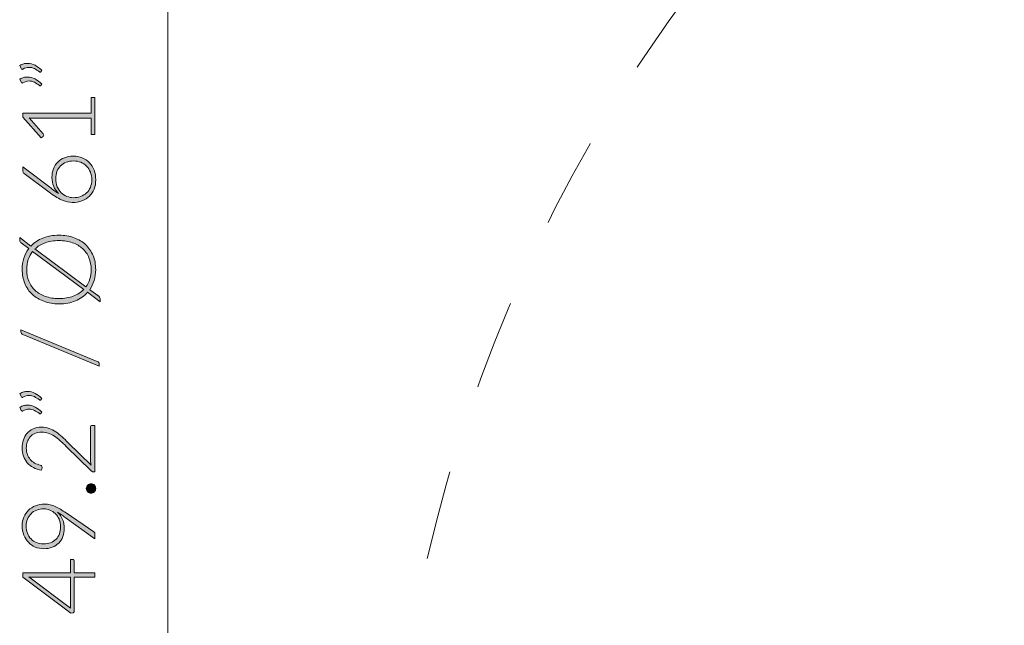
# Model space of a CAD drawing. Header units: inches. Extents: x 8 to 203, y -241 to -15.
# Tile 3 of 23: x 10 to 35, y -195 to -180. Entities that reach past the tile are written whole.
import ezdxf

# ---------------------------------------------------------------- set-up
doc = ezdxf.new("R2010")
doc.units = ezdxf.units.IN
doc.header["$MEASUREMENT"] = 0
doc.linetypes.add('AI-Linetype-4', pattern=[4.506413, 2.253206, -2.253206])
doc.layers.add('Capa 1', color=7, linetype='Continuous')

# ---------------------------------------------------------------- blocks, each defined once
blk = doc.blocks.new('block 5')
at = {"layer": 'Capa 1'}
h = blk.add_hatch(color=250, dxfattribs=at)
h.dxf.hatch_style = 2
edge = h.paths.add_edge_path()
edge.add_spline(control_points=[(9.889, -180.95), (9.922, -180.931), (9.954, -180.917), (9.986, -180.909), (10.018, -180.901), (10.05, -180.896), (10.082, -180.896), (10.149, -180.896), (10.213, -180.912), (10.274, -180.945), (10.336, -180.977), (10.392, -181.019), (10.442, -181.071), (10.442, -181.071), (10.419, -181.107), (10.419, -181.107), (10.414, -181.113), (10.408, -181.116), (10.401, -181.116), (10.395, -181.116), (10.388, -181.113), (10.383, -181.109), (10.34, -181.076), (10.298, -181.049), (10.255, -181.028), (10.212, -181.007), (10.167, -180.996), (10.121, -180.996), (10.071, -180.996), (10.02, -181.011), (9.968, -181.04), (9.961, -181.045), (9.955, -181.047), (9.948, -181.047), (9.936, -181.047), (9.927, -181.04), (9.922, -181.028), (9.922, -181.028), (9.889, -180.95), (9.889, -180.95)], knot_values=[0, 0, 0, 0, 1, 1, 1, 2, 2, 2, 3, 3, 3, 4, 4, 4, 5, 5, 5, 6, 6, 6, 7, 7, 7, 8, 8, 8, 9, 9, 9, 10, 10, 10, 11, 11, 11, 12, 12, 12, 13, 13, 13, 13], degree=3, periodic=1)
edge = h.paths.add_edge_path()
edge.add_spline(control_points=[(9.889, -181.294), (9.922, -181.275), (9.954, -181.262), (9.986, -181.253), (10.018, -181.244), (10.05, -181.24), (10.082, -181.24), (10.149, -181.24), (10.213, -181.257), (10.274, -181.289), (10.336, -181.322), (10.392, -181.364), (10.442, -181.416), (10.442, -181.416), (10.419, -181.452), (10.419, -181.452), (10.414, -181.458), (10.408, -181.461), (10.401, -181.461), (10.395, -181.461), (10.388, -181.458), (10.383, -181.453), (10.34, -181.421), (10.298, -181.394), (10.255, -181.373), (10.212, -181.351), (10.167, -181.34), (10.121, -181.34), (10.071, -181.34), (10.02, -181.355), (9.968, -181.385), (9.961, -181.389), (9.955, -181.391), (9.948, -181.391), (9.936, -181.391), (9.927, -181.385), (9.922, -181.373), (9.922, -181.373), (9.889, -181.294), (9.889, -181.294)], knot_values=[0, 0, 0, 0, 1, 1, 1, 2, 2, 2, 3, 3, 3, 4, 4, 4, 5, 5, 5, 6, 6, 6, 7, 7, 7, 8, 8, 8, 9, 9, 9, 10, 10, 10, 11, 11, 11, 12, 12, 12, 13, 13, 13, 13], degree=3, periodic=1)
h = blk.add_hatch(color=250, dxfattribs=at)
h.dxf.hatch_style = 2
edge = h.paths.add_edge_path()
edge.add_spline(control_points=[(11.687, -182.691), (11.687, -182.691), (11.687, -182.275), (11.687, -182.275), (11.687, -182.275), (10.216, -182.275), (10.216, -182.275), (10.187, -182.275), (10.156, -182.274), (10.123, -182.271), (10.123, -182.271), (10.478, -182.671), (10.478, -182.671), (10.486, -182.679), (10.49, -182.689), (10.49, -182.701), (10.49, -182.715), (10.485, -182.727), (10.474, -182.735), (10.474, -182.735), (10.423, -182.772), (10.423, -182.772), (10.423, -182.772), (9.961, -182.248), (9.961, -182.248), (9.961, -182.248), (9.961, -182.153), (9.961, -182.153), (9.961, -182.153), (11.687, -182.153), (11.687, -182.153), (11.687, -182.153), (11.687, -181.758), (11.687, -181.758), (11.687, -181.758), (11.78, -181.758), (11.78, -181.758), (11.78, -181.758), (11.78, -182.691), (11.78, -182.691), (11.78, -182.691), (11.687, -182.691), (11.687, -182.691)], knot_values=[0, 0, 0, 0, 1, 1, 1, 2, 2, 2, 3, 3, 3, 4, 4, 4, 5, 5, 5, 6, 6, 6, 7, 7, 7, 8, 8, 8, 9, 9, 9, 10, 10, 10, 11, 11, 11, 12, 12, 12, 13, 13, 13, 14, 14, 14, 14], degree=3, periodic=1)
h = blk.add_hatch(color=250, dxfattribs=at)
h.dxf.hatch_style = 2
edge = h.paths.add_edge_path()
edge.add_spline(control_points=[(10.697, -183.768), (10.697, -183.69), (10.71, -183.618), (10.735, -183.553), (10.761, -183.487), (10.797, -183.431), (10.843, -183.383), (10.89, -183.336), (10.946, -183.298), (11.013, -183.272), (11.079, -183.245), (11.153, -183.232), (11.235, -183.232), (11.317, -183.232), (11.392, -183.246), (11.461, -183.276), (11.53, -183.305), (11.59, -183.346), (11.641, -183.398), (11.691, -183.451), (11.73, -183.514), (11.758, -183.587), (11.787, -183.661), (11.8, -183.741), (11.8, -183.829), (11.8, -183.914), (11.787, -183.991), (11.76, -184.061), (11.732, -184.131), (11.693, -184.191), (11.642, -184.241), (11.591, -184.291), (11.528, -184.329), (11.454, -184.357), (11.381, -184.384), (11.297, -184.398), (11.204, -184.398), (11.133, -184.398), (11.053, -184.38), (10.964, -184.344), (10.875, -184.308), (10.775, -184.249), (10.664, -184.167), (10.664, -184.167), (9.998, -183.673), (9.998, -183.673), (9.978, -183.659), (9.968, -183.637), (9.968, -183.608), (9.968, -183.608), (9.968, -183.5), (9.968, -183.5), (9.968, -183.5), (10.674, -184.04), (10.674, -184.04), (10.709, -184.067), (10.742, -184.091), (10.772, -184.113), (10.803, -184.136), (10.833, -184.156), (10.863, -184.173), (10.811, -184.123), (10.771, -184.064), (10.741, -183.994), (10.712, -183.925), (10.697, -183.85), (10.697, -183.768)], knot_values=[0, 0, 0, 0, 1, 1, 1, 2, 2, 2, 3, 3, 3, 4, 4, 4, 5, 5, 5, 6, 6, 6, 7, 7, 7, 8, 8, 8, 9, 9, 9, 10, 10, 10, 11, 11, 11, 12, 12, 12, 13, 13, 13, 14, 14, 14, 15, 15, 15, 16, 16, 16, 17, 17, 17, 18, 18, 18, 19, 19, 19, 20, 20, 20, 21, 21, 21, 22, 22, 22, 22], degree=3, periodic=1)
edge = h.paths.add_edge_path()
edge.add_spline(control_points=[(11.233, -184.279), (11.301, -184.279), (11.363, -184.269), (11.42, -184.247), (11.478, -184.226), (11.527, -184.197), (11.568, -184.158), (11.61, -184.12), (11.642, -184.073), (11.665, -184.018), (11.688, -183.962), (11.7, -183.9), (11.7, -183.83), (11.7, -183.757), (11.688, -183.691), (11.665, -183.632), (11.642, -183.573), (11.61, -183.523), (11.57, -183.482), (11.529, -183.44), (11.481, -183.409), (11.425, -183.387), (11.369, -183.364), (11.308, -183.353), (11.242, -183.353), (11.173, -183.353), (11.111, -183.364), (11.055, -183.386), (10.999, -183.407), (10.952, -183.438), (10.913, -183.478), (10.874, -183.517), (10.844, -183.564), (10.823, -183.619), (10.802, -183.674), (10.792, -183.735), (10.792, -183.801), (10.792, -183.876), (10.805, -183.943), (10.831, -184.003), (10.857, -184.062), (10.891, -184.112), (10.932, -184.153), (10.973, -184.194), (11.021, -184.225), (11.074, -184.246), (11.126, -184.268), (11.18, -184.279), (11.233, -184.279)], knot_values=[0, 0, 0, 0, 1, 1, 1, 2, 2, 2, 3, 3, 3, 4, 4, 4, 5, 5, 5, 6, 6, 6, 7, 7, 7, 8, 8, 8, 9, 9, 9, 10, 10, 10, 11, 11, 11, 12, 12, 12, 13, 13, 13, 14, 14, 14, 15, 15, 15, 16, 16, 16, 16], degree=3, periodic=1)
h = blk.add_hatch(color=250, dxfattribs=at)
h.dxf.hatch_style = 2
edge = h.paths.add_edge_path()
edge.add_spline(control_points=[(10.874, -185.223), (11.014, -185.223), (11.141, -185.245), (11.254, -185.286), (11.368, -185.328), (11.466, -185.387), (11.547, -185.463), (11.627, -185.539), (11.69, -185.63), (11.733, -185.736), (11.777, -185.842), (11.799, -185.959), (11.799, -186.088), (11.799, -186.186), (11.786, -186.278), (11.76, -186.362), (11.734, -186.448), (11.697, -186.524), (11.648, -186.594), (11.648, -186.594), (11.874, -186.761), (11.874, -186.761), (11.888, -186.772), (11.899, -186.785), (11.905, -186.799), (11.911, -186.812), (11.915, -186.826), (11.915, -186.841), (11.915, -186.841), (11.915, -186.897), (11.915, -186.897), (11.915, -186.897), (11.596, -186.66), (11.596, -186.66), (11.514, -186.752), (11.412, -186.824), (11.29, -186.875), (11.169, -186.925), (11.03, -186.951), (10.874, -186.951), (10.735, -186.951), (10.608, -186.93), (10.494, -186.887), (10.38, -186.845), (10.283, -186.786), (10.202, -186.71), (10.121, -186.635), (10.059, -186.544), (10.015, -186.438), (9.97, -186.331), (9.948, -186.215), (9.948, -186.088), (9.948, -185.985), (9.962, -185.888), (9.991, -185.8), (10.019, -185.711), (10.061, -185.631), (10.114, -185.56), (10.114, -185.56), (9.924, -185.418), (9.924, -185.418), (9.91, -185.408), (9.9, -185.399), (9.894, -185.392), (9.888, -185.384), (9.885, -185.372), (9.885, -185.354), (9.885, -185.354), (9.885, -185.284), (9.885, -185.284), (9.885, -185.284), (10.17, -185.495), (10.17, -185.495), (10.252, -185.409), (10.352, -185.342), (10.47, -185.295), (10.589, -185.248), (10.724, -185.223), (10.874, -185.223)], knot_values=[0, 0, 0, 0, 1, 1, 1, 2, 2, 2, 3, 3, 3, 4, 4, 4, 5, 5, 5, 6, 6, 6, 7, 7, 7, 8, 8, 8, 9, 9, 9, 10, 10, 10, 11, 11, 11, 12, 12, 12, 13, 13, 13, 14, 14, 14, 15, 15, 15, 16, 16, 16, 17, 17, 17, 18, 18, 18, 19, 19, 19, 20, 20, 20, 21, 21, 21, 22, 22, 22, 23, 23, 23, 24, 24, 24, 25, 25, 25, 26, 26, 26, 26], degree=3, periodic=1)
edge = h.paths.add_edge_path()
edge.add_spline(control_points=[(10.874, -186.817), (11.01, -186.817), (11.131, -186.797), (11.235, -186.757), (11.34, -186.717), (11.427, -186.66), (11.497, -186.587), (11.497, -186.587), (10.211, -185.632), (10.211, -185.632), (10.162, -185.693), (10.125, -185.762), (10.099, -185.837), (10.073, -185.914), (10.061, -185.997), (10.061, -186.088), (10.061, -186.196), (10.079, -186.294), (10.116, -186.383), (10.153, -186.473), (10.207, -186.549), (10.277, -186.614), (10.347, -186.678), (10.432, -186.728), (10.533, -186.763), (10.634, -186.799), (10.747, -186.817), (10.874, -186.817)], knot_values=[0, 0, 0, 0, 1, 1, 1, 2, 2, 2, 3, 3, 3, 4, 4, 4, 5, 5, 5, 6, 6, 6, 7, 7, 7, 8, 8, 8, 9, 9, 9, 9], degree=3, periodic=1)
edge = h.paths.add_edge_path()
edge.add_spline(control_points=[(10.874, -185.359), (10.744, -185.359), (10.628, -185.378), (10.527, -185.414), (10.425, -185.452), (10.339, -185.503), (10.269, -185.569), (10.269, -185.569), (11.552, -186.524), (11.552, -186.524), (11.596, -186.464), (11.629, -186.398), (11.651, -186.325), (11.674, -186.253), (11.685, -186.174), (11.685, -186.088), (11.685, -185.979), (11.667, -185.879), (11.63, -185.79), (11.594, -185.7), (11.54, -185.624), (11.47, -185.56), (11.4, -185.496), (11.315, -185.447), (11.215, -185.412), (11.115, -185.377), (11.001, -185.359), (10.874, -185.359)], knot_values=[0, 0, 0, 0, 1, 1, 1, 2, 2, 2, 3, 3, 3, 4, 4, 4, 5, 5, 5, 6, 6, 6, 7, 7, 7, 8, 8, 8, 9, 9, 9, 9], degree=3, periodic=1)
h = blk.add_hatch(color=250, dxfattribs=at)
h.dxf.hatch_style = 2
edge = h.paths.add_edge_path()
edge.add_spline(control_points=[(11.838, -188.399), (11.855, -188.406), (11.867, -188.416), (11.876, -188.429), (11.884, -188.443), (11.888, -188.458), (11.888, -188.472), (11.888, -188.472), (11.888, -188.522), (11.888, -188.522), (11.888, -188.522), (9.965, -187.725), (9.965, -187.725), (9.933, -187.713), (9.917, -187.689), (9.917, -187.656), (9.917, -187.656), (9.917, -187.604), (9.917, -187.604), (9.917, -187.604), (11.838, -188.399), (11.838, -188.399)], knot_values=[0, 0, 0, 0, 1, 1, 1, 2, 2, 2, 3, 3, 3, 4, 4, 4, 5, 5, 5, 6, 6, 6, 7, 7, 7, 7], degree=3, periodic=1)
h = blk.add_hatch(color=250, dxfattribs=at)
h.dxf.hatch_style = 2
edge = h.paths.add_edge_path()
edge.add_spline(control_points=[(9.889, -189.209), (9.922, -189.191), (9.954, -189.177), (9.986, -189.168), (10.018, -189.16), (10.05, -189.156), (10.082, -189.156), (10.149, -189.156), (10.213, -189.172), (10.274, -189.204), (10.336, -189.237), (10.392, -189.279), (10.442, -189.331), (10.442, -189.331), (10.419, -189.367), (10.419, -189.367), (10.414, -189.373), (10.408, -189.376), (10.401, -189.376), (10.395, -189.376), (10.388, -189.373), (10.383, -189.368), (10.34, -189.336), (10.298, -189.309), (10.255, -189.287), (10.212, -189.266), (10.167, -189.256), (10.121, -189.256), (10.071, -189.256), (10.02, -189.27), (9.968, -189.3), (9.961, -189.305), (9.955, -189.307), (9.948, -189.307), (9.936, -189.307), (9.927, -189.3), (9.922, -189.287), (9.922, -189.287), (9.889, -189.209), (9.889, -189.209)], knot_values=[0, 0, 0, 0, 1, 1, 1, 2, 2, 2, 3, 3, 3, 4, 4, 4, 5, 5, 5, 6, 6, 6, 7, 7, 7, 8, 8, 8, 9, 9, 9, 10, 10, 10, 11, 11, 11, 12, 12, 12, 13, 13, 13, 13], degree=3, periodic=1)
edge = h.paths.add_edge_path()
edge.add_spline(control_points=[(9.889, -189.554), (9.922, -189.535), (9.954, -189.522), (9.986, -189.513), (10.018, -189.504), (10.05, -189.5), (10.082, -189.5), (10.149, -189.5), (10.213, -189.516), (10.274, -189.548), (10.336, -189.581), (10.392, -189.624), (10.442, -189.675), (10.442, -189.675), (10.419, -189.711), (10.419, -189.711), (10.414, -189.717), (10.408, -189.72), (10.401, -189.72), (10.395, -189.72), (10.388, -189.718), (10.383, -189.712), (10.34, -189.68), (10.298, -189.653), (10.255, -189.632), (10.212, -189.61), (10.167, -189.6), (10.121, -189.6), (10.071, -189.6), (10.02, -189.615), (9.968, -189.645), (9.961, -189.649), (9.955, -189.651), (9.948, -189.651), (9.936, -189.651), (9.927, -189.645), (9.922, -189.632), (9.922, -189.632), (9.889, -189.554), (9.889, -189.554)], knot_values=[0, 0, 0, 0, 1, 1, 1, 2, 2, 2, 3, 3, 3, 4, 4, 4, 5, 5, 5, 6, 6, 6, 7, 7, 7, 8, 8, 8, 9, 9, 9, 10, 10, 10, 11, 11, 11, 12, 12, 12, 13, 13, 13, 13], degree=3, periodic=1)
h = blk.add_hatch(color=250, dxfattribs=at)
h.dxf.hatch_style = 2
edge = h.paths.add_edge_path()
edge.add_spline(control_points=[(9.948, -190.576), (9.948, -190.506), (9.958, -190.441), (9.978, -190.377), (9.998, -190.315), (10.028, -190.26), (10.069, -190.212), (10.11, -190.164), (10.16, -190.126), (10.221, -190.098), (10.282, -190.07), (10.354, -190.056), (10.436, -190.056), (10.504, -190.056), (10.567, -190.066), (10.626, -190.087), (10.684, -190.108), (10.74, -190.136), (10.794, -190.172), (10.848, -190.208), (10.9, -190.25), (10.951, -190.297), (11.002, -190.344), (11.054, -190.394), (11.107, -190.446), (11.107, -190.446), (11.685, -191.013), (11.685, -191.013), (11.679, -190.986), (11.673, -190.958), (11.67, -190.929), (11.667, -190.899), (11.665, -190.869), (11.665, -190.839), (11.665, -190.839), (11.665, -190.057), (11.665, -190.057), (11.665, -190.043), (11.669, -190.032), (11.677, -190.025), (11.685, -190.016), (11.696, -190.012), (11.709, -190.012), (11.709, -190.012), (11.78, -190.012), (11.78, -190.012), (11.78, -190.012), (11.78, -191.181), (11.78, -191.181), (11.78, -191.181), (11.737, -191.181), (11.737, -191.181), (11.727, -191.181), (11.718, -191.179), (11.708, -191.174), (11.698, -191.17), (11.69, -191.164), (11.683, -191.157), (11.683, -191.157), (11.057, -190.539), (11.057, -190.539), (11.005, -190.487), (10.954, -190.44), (10.906, -190.396), (10.857, -190.353), (10.808, -190.315), (10.758, -190.283), (10.709, -190.251), (10.658, -190.226), (10.606, -190.207), (10.554, -190.189), (10.499, -190.18), (10.44, -190.18), (10.373, -190.18), (10.315, -190.191), (10.266, -190.213), (10.217, -190.235), (10.177, -190.265), (10.145, -190.302), (10.113, -190.339), (10.09, -190.382), (10.075, -190.43), (10.059, -190.479), (10.052, -190.529), (10.052, -190.582), (10.052, -190.639), (10.06, -190.692), (10.078, -190.74), (10.096, -190.788), (10.12, -190.831), (10.151, -190.868), (10.182, -190.905), (10.219, -190.936), (10.262, -190.96), (10.305, -190.984), (10.353, -191.002), (10.404, -191.011), (10.434, -191.02), (10.449, -191.037), (10.449, -191.062), (10.449, -191.064), (10.448, -191.066), (10.448, -191.068), (10.448, -191.071), (10.447, -191.073), (10.447, -191.075), (10.447, -191.075), (10.437, -191.136), (10.437, -191.136), (10.359, -191.126), (10.29, -191.105), (10.23, -191.073), (10.169, -191.041), (10.118, -191.001), (10.076, -190.952), (10.034, -190.903), (10.002, -190.847), (9.98, -190.783), (9.959, -190.719), (9.948, -190.65), (9.948, -190.576)], knot_values=[0, 0, 0, 0, 1, 1, 1, 2, 2, 2, 3, 3, 3, 4, 4, 4, 5, 5, 5, 6, 6, 6, 7, 7, 7, 8, 8, 8, 9, 9, 9, 10, 10, 10, 11, 11, 11, 12, 12, 12, 13, 13, 13, 14, 14, 14, 15, 15, 15, 16, 16, 16, 17, 17, 17, 18, 18, 18, 19, 19, 19, 20, 20, 20, 21, 21, 21, 22, 22, 22, 23, 23, 23, 24, 24, 24, 25, 25, 25, 26, 26, 26, 27, 27, 27, 28, 28, 28, 29, 29, 29, 30, 30, 30, 31, 31, 31, 32, 32, 32, 33, 33, 33, 34, 34, 34, 35, 35, 35, 36, 36, 36, 37, 37, 37, 38, 38, 38, 39, 39, 39, 40, 40, 40, 40], degree=3, periodic=1)
h = blk.add_hatch(color=250, dxfattribs=at)
h.dxf.hatch_style = 2
edge = h.paths.add_edge_path()
edge.add_spline(control_points=[(11.682, -191.717), (11.665, -191.717), (11.65, -191.715), (11.635, -191.709), (11.621, -191.702), (11.608, -191.694), (11.598, -191.684), (11.587, -191.673), (11.579, -191.66), (11.572, -191.647), (11.566, -191.633), (11.562, -191.617), (11.562, -191.6), (11.562, -191.584), (11.566, -191.568), (11.572, -191.554), (11.579, -191.539), (11.587, -191.527), (11.598, -191.516), (11.608, -191.505), (11.621, -191.497), (11.635, -191.49), (11.65, -191.484), (11.665, -191.48), (11.682, -191.48), (11.699, -191.48), (11.714, -191.484), (11.728, -191.49), (11.742, -191.497), (11.755, -191.505), (11.765, -191.516), (11.776, -191.527), (11.784, -191.539), (11.79, -191.554), (11.796, -191.568), (11.799, -191.584), (11.799, -191.6), (11.799, -191.633), (11.788, -191.661), (11.765, -191.684), (11.743, -191.706), (11.715, -191.717), (11.682, -191.717)], knot_values=[0, 0, 0, 0, 1, 1, 1, 2, 2, 2, 3, 3, 3, 4, 4, 4, 5, 5, 5, 6, 6, 6, 7, 7, 7, 8, 8, 8, 9, 9, 9, 10, 10, 10, 11, 11, 11, 12, 12, 12, 13, 13, 13, 14, 14, 14, 14], degree=3, periodic=1)
h = blk.add_hatch(color=250, dxfattribs=at)
h.dxf.hatch_style = 2
edge = h.paths.add_edge_path()
edge.add_spline(control_points=[(11.009, -192.604), (11.009, -192.678), (10.997, -192.746), (10.973, -192.809), (10.949, -192.872), (10.914, -192.926), (10.869, -192.972), (10.823, -193.018), (10.769, -193.053), (10.705, -193.078), (10.642, -193.104), (10.571, -193.117), (10.492, -193.117), (10.415, -193.117), (10.343, -193.102), (10.276, -193.074), (10.21, -193.045), (10.153, -193.005), (10.104, -192.954), (10.056, -192.903), (10.017, -192.843), (9.989, -192.772), (9.962, -192.701), (9.948, -192.624), (9.948, -192.541), (9.948, -192.46), (9.961, -192.387), (9.989, -192.32), (10.016, -192.253), (10.055, -192.196), (10.105, -192.147), (10.155, -192.099), (10.214, -192.061), (10.284, -192.034), (10.354, -192.008), (10.431, -191.994), (10.516, -191.994), (10.563, -191.994), (10.608, -191.999), (10.651, -192.009), (10.694, -192.019), (10.736, -192.033), (10.779, -192.052), (10.822, -192.072), (10.865, -192.095), (10.91, -192.122), (10.955, -192.15), (11.003, -192.181), (11.054, -192.216), (11.054, -192.216), (11.751, -192.69), (11.751, -192.69), (11.771, -192.703), (11.78, -192.724), (11.78, -192.753), (11.78, -192.753), (11.78, -192.863), (11.78, -192.863), (11.78, -192.863), (11.033, -192.328), (11.033, -192.328), (10.997, -192.302), (10.963, -192.279), (10.931, -192.257), (10.899, -192.236), (10.868, -192.216), (10.838, -192.198), (10.892, -192.247), (10.935, -192.307), (10.965, -192.378), (10.994, -192.448), (11.009, -192.524), (11.009, -192.604)], knot_values=[0, 0, 0, 0, 1, 1, 1, 2, 2, 2, 3, 3, 3, 4, 4, 4, 5, 5, 5, 6, 6, 6, 7, 7, 7, 8, 8, 8, 9, 9, 9, 10, 10, 10, 11, 11, 11, 12, 12, 12, 13, 13, 13, 14, 14, 14, 15, 15, 15, 16, 16, 16, 17, 17, 17, 18, 18, 18, 19, 19, 19, 20, 20, 20, 21, 21, 21, 22, 22, 22, 23, 23, 23, 24, 24, 24, 24], degree=3, periodic=1)
edge = h.paths.add_edge_path()
edge.add_spline(control_points=[(10.493, -192.112), (10.428, -192.112), (10.367, -192.123), (10.313, -192.144), (10.258, -192.165), (10.212, -192.195), (10.173, -192.234), (10.134, -192.272), (10.103, -192.318), (10.082, -192.37), (10.06, -192.422), (10.049, -192.48), (10.049, -192.542), (10.049, -192.608), (10.06, -192.67), (10.081, -192.726), (10.102, -192.782), (10.132, -192.83), (10.171, -192.87), (10.209, -192.909), (10.255, -192.94), (10.308, -192.962), (10.362, -192.985), (10.42, -192.996), (10.484, -192.996), (10.551, -192.996), (10.611, -192.985), (10.664, -192.965), (10.718, -192.944), (10.763, -192.915), (10.8, -192.878), (10.837, -192.841), (10.865, -192.797), (10.885, -192.743), (10.905, -192.691), (10.915, -192.633), (10.915, -192.569), (10.915, -192.497), (10.902, -192.432), (10.878, -192.375), (10.853, -192.318), (10.82, -192.27), (10.78, -192.231), (10.74, -192.192), (10.695, -192.162), (10.645, -192.142), (10.595, -192.122), (10.545, -192.112), (10.493, -192.112)], knot_values=[0, 0, 0, 0, 1, 1, 1, 2, 2, 2, 3, 3, 3, 4, 4, 4, 5, 5, 5, 6, 6, 6, 7, 7, 7, 8, 8, 8, 9, 9, 9, 10, 10, 10, 11, 11, 11, 12, 12, 12, 13, 13, 13, 14, 14, 14, 15, 15, 15, 16, 16, 16, 16], degree=3, periodic=1)
h = blk.add_hatch(color=250, dxfattribs=at)
h.dxf.hatch_style = 2
edge = h.paths.add_edge_path()
edge.add_spline(control_points=[(11.163, -193.723), (11.163, -193.723), (11.163, -193.391), (11.163, -193.391), (11.163, -193.391), (11.23, -193.391), (11.23, -193.391), (11.239, -193.391), (11.247, -193.394), (11.252, -193.399), (11.258, -193.405), (11.26, -193.414), (11.26, -193.426), (11.26, -193.426), (11.26, -193.723), (11.26, -193.723), (11.26, -193.723), (11.78, -193.723), (11.78, -193.723), (11.78, -193.723), (11.78, -193.833), (11.78, -193.833), (11.78, -193.833), (11.26, -193.833), (11.26, -193.833), (11.26, -193.833), (11.26, -194.686), (11.26, -194.686), (11.26, -194.7), (11.258, -194.709), (11.252, -194.716), (11.247, -194.723), (11.239, -194.728), (11.23, -194.73), (11.23, -194.73), (11.169, -194.742), (11.169, -194.742), (11.169, -194.742), (9.966, -193.831), (9.966, -193.831), (9.966, -193.831), (9.966, -193.723), (9.966, -193.723), (9.966, -193.723), (11.163, -193.723), (11.163, -193.723)], knot_values=[0, 0, 0, 0, 1, 1, 1, 2, 2, 2, 3, 3, 3, 4, 4, 4, 5, 5, 5, 6, 6, 6, 7, 7, 7, 8, 8, 8, 9, 9, 9, 10, 10, 10, 11, 11, 11, 12, 12, 12, 13, 13, 13, 14, 14, 14, 15, 15, 15, 15], degree=3, periodic=1)
edge = h.paths.add_edge_path()
edge.add_spline(control_points=[(10.214, -193.833), (10.2, -193.833), (10.184, -193.832), (10.168, -193.831), (10.152, -193.831), (10.135, -193.829), (10.118, -193.827), (10.118, -193.827), (11.163, -194.609), (11.163, -194.609), (11.163, -194.609), (11.163, -193.833), (11.163, -193.833), (11.163, -193.833), (10.214, -193.833), (10.214, -193.833)], knot_values=[0, 0, 0, 0, 1, 1, 1, 2, 2, 2, 3, 3, 3, 4, 4, 4, 5, 5, 5, 5], degree=3, periodic=1)
at = {"layer": 'Capa 1', "lineweight": 0}
for points, knots in [([(9.889, -180.95), (9.922, -180.931), (9.954, -180.917), (9.986, -180.909), (10.018, -180.901), (10.05, -180.896), (10.082, -180.896), (10.149, -180.896), (10.213, -180.912), (10.274, -180.945), (10.336, -180.977), (10.392, -181.019), (10.442, -181.071), (10.442, -181.071), (10.419, -181.107), (10.419, -181.107), (10.414, -181.113), (10.408, -181.116), (10.401, -181.116), (10.395, -181.116), (10.388, -181.113), (10.383, -181.109), (10.34, -181.076), (10.298, -181.049), (10.255, -181.028), (10.212, -181.007), (10.167, -180.996), (10.121, -180.996), (10.071, -180.996), (10.02, -181.011), (9.968, -181.04), (9.961, -181.045), (9.955, -181.047), (9.948, -181.047), (9.936, -181.047), (9.927, -181.04), (9.922, -181.028), (9.922, -181.028), (9.889, -180.95), (9.889, -180.95)], [0, 0, 0, 0, 1, 1, 1, 2, 2, 2, 3, 3, 3, 4, 4, 4, 5, 5, 5, 6, 6, 6, 7, 7, 7, 8, 8, 8, 9, 9, 9, 10, 10, 10, 11, 11, 11, 12, 12, 12, 13, 13, 13, 13]), ([(9.889, -181.294), (9.922, -181.275), (9.954, -181.262), (9.986, -181.253), (10.018, -181.244), (10.05, -181.24), (10.082, -181.24), (10.149, -181.24), (10.213, -181.257), (10.274, -181.289), (10.336, -181.322), (10.392, -181.364), (10.442, -181.416), (10.442, -181.416), (10.419, -181.452), (10.419, -181.452), (10.414, -181.458), (10.408, -181.461), (10.401, -181.461), (10.395, -181.461), (10.388, -181.458), (10.383, -181.453), (10.34, -181.421), (10.298, -181.394), (10.255, -181.373), (10.212, -181.351), (10.167, -181.34), (10.121, -181.34), (10.071, -181.34), (10.02, -181.355), (9.968, -181.385), (9.961, -181.389), (9.955, -181.391), (9.948, -181.391), (9.936, -181.391), (9.927, -181.385), (9.922, -181.373), (9.922, -181.373), (9.889, -181.294), (9.889, -181.294)], [0, 0, 0, 0, 1, 1, 1, 2, 2, 2, 3, 3, 3, 4, 4, 4, 5, 5, 5, 6, 6, 6, 7, 7, 7, 8, 8, 8, 9, 9, 9, 10, 10, 10, 11, 11, 11, 12, 12, 12, 13, 13, 13, 13]), ([(11.687, -182.691), (11.687, -182.691), (11.687, -182.275), (11.687, -182.275), (11.687, -182.275), (10.216, -182.275), (10.216, -182.275), (10.187, -182.275), (10.156, -182.274), (10.123, -182.271), (10.123, -182.271), (10.478, -182.671), (10.478, -182.671), (10.486, -182.679), (10.49, -182.689), (10.49, -182.701), (10.49, -182.715), (10.485, -182.727), (10.474, -182.735), (10.474, -182.735), (10.423, -182.772), (10.423, -182.772), (10.423, -182.772), (9.961, -182.248), (9.961, -182.248), (9.961, -182.248), (9.961, -182.153), (9.961, -182.153), (9.961, -182.153), (11.687, -182.153), (11.687, -182.153), (11.687, -182.153), (11.687, -181.758), (11.687, -181.758), (11.687, -181.758), (11.78, -181.758), (11.78, -181.758), (11.78, -181.758), (11.78, -182.691), (11.78, -182.691), (11.78, -182.691), (11.687, -182.691), (11.687, -182.691)], [0, 0, 0, 0, 1, 1, 1, 2, 2, 2, 3, 3, 3, 4, 4, 4, 5, 5, 5, 6, 6, 6, 7, 7, 7, 8, 8, 8, 9, 9, 9, 10, 10, 10, 11, 11, 11, 12, 12, 12, 13, 13, 13, 14, 14, 14, 14]), ([(10.697, -183.768), (10.697, -183.69), (10.71, -183.618), (10.735, -183.553), (10.761, -183.487), (10.797, -183.431), (10.843, -183.383), (10.89, -183.336), (10.946, -183.298), (11.013, -183.272), (11.079, -183.245), (11.153, -183.232), (11.235, -183.232), (11.317, -183.232), (11.392, -183.246), (11.461, -183.276), (11.53, -183.305), (11.59, -183.346), (11.641, -183.398), (11.691, -183.451), (11.73, -183.514), (11.758, -183.587), (11.787, -183.661), (11.8, -183.741), (11.8, -183.829), (11.8, -183.914), (11.787, -183.991), (11.76, -184.061), (11.732, -184.131), (11.693, -184.191), (11.642, -184.241), (11.591, -184.291), (11.528, -184.329), (11.454, -184.357), (11.381, -184.384), (11.297, -184.398), (11.204, -184.398), (11.133, -184.398), (11.053, -184.38), (10.964, -184.344), (10.875, -184.308), (10.775, -184.249), (10.664, -184.167), (10.664, -184.167), (9.998, -183.673), (9.998, -183.673), (9.978, -183.659), (9.968, -183.637), (9.968, -183.608), (9.968, -183.608), (9.968, -183.5), (9.968, -183.5), (9.968, -183.5), (10.674, -184.04), (10.674, -184.04), (10.709, -184.067), (10.742, -184.091), (10.772, -184.113), (10.803, -184.136), (10.833, -184.156), (10.863, -184.173), (10.811, -184.123), (10.771, -184.064), (10.741, -183.994), (10.712, -183.925), (10.697, -183.85), (10.697, -183.768)], [0, 0, 0, 0, 1, 1, 1, 2, 2, 2, 3, 3, 3, 4, 4, 4, 5, 5, 5, 6, 6, 6, 7, 7, 7, 8, 8, 8, 9, 9, 9, 10, 10, 10, 11, 11, 11, 12, 12, 12, 13, 13, 13, 14, 14, 14, 15, 15, 15, 16, 16, 16, 17, 17, 17, 18, 18, 18, 19, 19, 19, 20, 20, 20, 21, 21, 21, 22, 22, 22, 22]), ([(11.233, -184.279), (11.301, -184.279), (11.363, -184.269), (11.42, -184.247), (11.478, -184.226), (11.527, -184.197), (11.568, -184.158), (11.61, -184.12), (11.642, -184.073), (11.665, -184.018), (11.688, -183.962), (11.7, -183.9), (11.7, -183.83), (11.7, -183.757), (11.688, -183.691), (11.665, -183.632), (11.642, -183.573), (11.61, -183.523), (11.57, -183.482), (11.529, -183.44), (11.481, -183.409), (11.425, -183.387), (11.369, -183.364), (11.308, -183.353), (11.242, -183.353), (11.173, -183.353), (11.111, -183.364), (11.055, -183.386), (10.999, -183.407), (10.952, -183.438), (10.913, -183.478), (10.874, -183.517), (10.844, -183.564), (10.823, -183.619), (10.802, -183.674), (10.792, -183.735), (10.792, -183.801), (10.792, -183.876), (10.805, -183.943), (10.831, -184.003), (10.857, -184.062), (10.891, -184.112), (10.932, -184.153), (10.973, -184.194), (11.021, -184.225), (11.074, -184.246), (11.126, -184.268), (11.18, -184.279), (11.233, -184.279)], [0, 0, 0, 0, 1, 1, 1, 2, 2, 2, 3, 3, 3, 4, 4, 4, 5, 5, 5, 6, 6, 6, 7, 7, 7, 8, 8, 8, 9, 9, 9, 10, 10, 10, 11, 11, 11, 12, 12, 12, 13, 13, 13, 14, 14, 14, 15, 15, 15, 16, 16, 16, 16]), ([(10.874, -185.223), (11.014, -185.223), (11.141, -185.245), (11.254, -185.286), (11.368, -185.328), (11.466, -185.387), (11.547, -185.463), (11.627, -185.539), (11.69, -185.63), (11.733, -185.736), (11.777, -185.842), (11.799, -185.959), (11.799, -186.088), (11.799, -186.186), (11.786, -186.278), (11.76, -186.362), (11.734, -186.448), (11.697, -186.524), (11.648, -186.594), (11.648, -186.594), (11.874, -186.761), (11.874, -186.761), (11.888, -186.772), (11.899, -186.785), (11.905, -186.799), (11.911, -186.812), (11.915, -186.826), (11.915, -186.841), (11.915, -186.841), (11.915, -186.897), (11.915, -186.897), (11.915, -186.897), (11.596, -186.66), (11.596, -186.66), (11.514, -186.752), (11.412, -186.824), (11.29, -186.875), (11.169, -186.925), (11.03, -186.951), (10.874, -186.951), (10.735, -186.951), (10.608, -186.93), (10.494, -186.887), (10.38, -186.845), (10.283, -186.786), (10.202, -186.71), (10.121, -186.635), (10.059, -186.544), (10.015, -186.438), (9.97, -186.331), (9.948, -186.215), (9.948, -186.088), (9.948, -185.985), (9.962, -185.888), (9.991, -185.8), (10.019, -185.711), (10.061, -185.631), (10.114, -185.56), (10.114, -185.56), (9.924, -185.418), (9.924, -185.418), (9.91, -185.408), (9.9, -185.399), (9.894, -185.392), (9.888, -185.384), (9.885, -185.372), (9.885, -185.354), (9.885, -185.354), (9.885, -185.284), (9.885, -185.284), (9.885, -185.284), (10.17, -185.495), (10.17, -185.495), (10.252, -185.409), (10.352, -185.342), (10.47, -185.295), (10.589, -185.248), (10.724, -185.223), (10.874, -185.223)], [0, 0, 0, 0, 1, 1, 1, 2, 2, 2, 3, 3, 3, 4, 4, 4, 5, 5, 5, 6, 6, 6, 7, 7, 7, 8, 8, 8, 9, 9, 9, 10, 10, 10, 11, 11, 11, 12, 12, 12, 13, 13, 13, 14, 14, 14, 15, 15, 15, 16, 16, 16, 17, 17, 17, 18, 18, 18, 19, 19, 19, 20, 20, 20, 21, 21, 21, 22, 22, 22, 23, 23, 23, 24, 24, 24, 25, 25, 25, 26, 26, 26, 26]), ([(10.874, -185.359), (10.744, -185.359), (10.628, -185.378), (10.527, -185.414), (10.425, -185.452), (10.339, -185.503), (10.269, -185.569), (10.269, -185.569), (11.552, -186.524), (11.552, -186.524), (11.596, -186.464), (11.629, -186.398), (11.651, -186.325), (11.674, -186.253), (11.685, -186.174), (11.685, -186.088), (11.685, -185.979), (11.667, -185.879), (11.63, -185.79), (11.594, -185.7), (11.54, -185.624), (11.47, -185.56), (11.4, -185.496), (11.315, -185.447), (11.215, -185.412), (11.115, -185.377), (11.001, -185.359), (10.874, -185.359)], [0, 0, 0, 0, 1, 1, 1, 2, 2, 2, 3, 3, 3, 4, 4, 4, 5, 5, 5, 6, 6, 6, 7, 7, 7, 8, 8, 8, 9, 9, 9, 9]), ([(10.874, -186.817), (11.01, -186.817), (11.131, -186.797), (11.235, -186.757), (11.34, -186.717), (11.427, -186.66), (11.497, -186.587), (11.497, -186.587), (10.211, -185.632), (10.211, -185.632), (10.162, -185.693), (10.125, -185.762), (10.099, -185.837), (10.073, -185.914), (10.061, -185.997), (10.061, -186.088), (10.061, -186.196), (10.079, -186.294), (10.116, -186.383), (10.153, -186.473), (10.207, -186.549), (10.277, -186.614), (10.347, -186.678), (10.432, -186.728), (10.533, -186.763), (10.634, -186.799), (10.747, -186.817), (10.874, -186.817)], [0, 0, 0, 0, 1, 1, 1, 2, 2, 2, 3, 3, 3, 4, 4, 4, 5, 5, 5, 6, 6, 6, 7, 7, 7, 8, 8, 8, 9, 9, 9, 9]), ([(11.838, -188.399), (11.855, -188.406), (11.867, -188.416), (11.876, -188.429), (11.884, -188.443), (11.888, -188.458), (11.888, -188.472), (11.888, -188.472), (11.888, -188.522), (11.888, -188.522), (11.888, -188.522), (9.965, -187.725), (9.965, -187.725), (9.933, -187.713), (9.917, -187.689), (9.917, -187.656), (9.917, -187.656), (9.917, -187.604), (9.917, -187.604), (9.917, -187.604), (11.838, -188.399), (11.838, -188.399)], [0, 0, 0, 0, 1, 1, 1, 2, 2, 2, 3, 3, 3, 4, 4, 4, 5, 5, 5, 6, 6, 6, 7, 7, 7, 7]), ([(9.889, -189.209), (9.922, -189.191), (9.954, -189.177), (9.986, -189.168), (10.018, -189.16), (10.05, -189.156), (10.082, -189.156), (10.149, -189.156), (10.213, -189.172), (10.274, -189.204), (10.336, -189.237), (10.392, -189.279), (10.442, -189.331), (10.442, -189.331), (10.419, -189.367), (10.419, -189.367), (10.414, -189.373), (10.408, -189.376), (10.401, -189.376), (10.395, -189.376), (10.388, -189.373), (10.383, -189.368), (10.34, -189.336), (10.298, -189.309), (10.255, -189.287), (10.212, -189.266), (10.167, -189.256), (10.121, -189.256), (10.071, -189.256), (10.02, -189.27), (9.968, -189.3), (9.961, -189.305), (9.955, -189.307), (9.948, -189.307), (9.936, -189.307), (9.927, -189.3), (9.922, -189.287), (9.922, -189.287), (9.889, -189.209), (9.889, -189.209)], [0, 0, 0, 0, 1, 1, 1, 2, 2, 2, 3, 3, 3, 4, 4, 4, 5, 5, 5, 6, 6, 6, 7, 7, 7, 8, 8, 8, 9, 9, 9, 10, 10, 10, 11, 11, 11, 12, 12, 12, 13, 13, 13, 13]), ([(9.889, -189.554), (9.922, -189.535), (9.954, -189.522), (9.986, -189.513), (10.018, -189.504), (10.05, -189.5), (10.082, -189.5), (10.149, -189.5), (10.213, -189.516), (10.274, -189.548), (10.336, -189.581), (10.392, -189.624), (10.442, -189.675), (10.442, -189.675), (10.419, -189.711), (10.419, -189.711), (10.414, -189.717), (10.408, -189.72), (10.401, -189.72), (10.395, -189.72), (10.388, -189.718), (10.383, -189.712), (10.34, -189.68), (10.298, -189.653), (10.255, -189.632), (10.212, -189.61), (10.167, -189.6), (10.121, -189.6), (10.071, -189.6), (10.02, -189.615), (9.968, -189.645), (9.961, -189.649), (9.955, -189.651), (9.948, -189.651), (9.936, -189.651), (9.927, -189.645), (9.922, -189.632), (9.922, -189.632), (9.889, -189.554), (9.889, -189.554)], [0, 0, 0, 0, 1, 1, 1, 2, 2, 2, 3, 3, 3, 4, 4, 4, 5, 5, 5, 6, 6, 6, 7, 7, 7, 8, 8, 8, 9, 9, 9, 10, 10, 10, 11, 11, 11, 12, 12, 12, 13, 13, 13, 13]), ([(9.948, -190.576), (9.948, -190.506), (9.958, -190.441), (9.978, -190.377), (9.998, -190.315), (10.028, -190.26), (10.069, -190.212), (10.11, -190.164), (10.16, -190.126), (10.221, -190.098), (10.282, -190.07), (10.354, -190.056), (10.436, -190.056), (10.504, -190.056), (10.567, -190.066), (10.626, -190.087), (10.684, -190.108), (10.74, -190.136), (10.794, -190.172), (10.848, -190.208), (10.9, -190.25), (10.951, -190.297), (11.002, -190.344), (11.054, -190.394), (11.107, -190.446), (11.107, -190.446), (11.685, -191.013), (11.685, -191.013), (11.679, -190.986), (11.673, -190.958), (11.67, -190.929), (11.667, -190.899), (11.665, -190.869), (11.665, -190.839), (11.665, -190.839), (11.665, -190.057), (11.665, -190.057), (11.665, -190.043), (11.669, -190.032), (11.677, -190.025), (11.685, -190.016), (11.696, -190.012), (11.709, -190.012), (11.709, -190.012), (11.78, -190.012), (11.78, -190.012), (11.78, -190.012), (11.78, -191.181), (11.78, -191.181), (11.78, -191.181), (11.737, -191.181), (11.737, -191.181), (11.727, -191.181), (11.718, -191.179), (11.708, -191.174), (11.698, -191.17), (11.69, -191.164), (11.683, -191.157), (11.683, -191.157), (11.057, -190.539), (11.057, -190.539), (11.005, -190.487), (10.954, -190.44), (10.906, -190.396), (10.857, -190.353), (10.808, -190.315), (10.758, -190.283), (10.709, -190.251), (10.658, -190.226), (10.606, -190.207), (10.554, -190.189), (10.499, -190.18), (10.44, -190.18), (10.373, -190.18), (10.315, -190.191), (10.266, -190.213), (10.217, -190.235), (10.177, -190.265), (10.145, -190.302), (10.113, -190.339), (10.09, -190.382), (10.075, -190.43), (10.059, -190.479), (10.052, -190.529), (10.052, -190.582), (10.052, -190.639), (10.06, -190.692), (10.078, -190.74), (10.096, -190.788), (10.12, -190.831), (10.151, -190.868), (10.182, -190.905), (10.219, -190.936), (10.262, -190.96), (10.305, -190.984), (10.353, -191.002), (10.404, -191.011), (10.434, -191.02), (10.449, -191.037), (10.449, -191.062), (10.449, -191.064), (10.448, -191.066), (10.448, -191.068), (10.448, -191.071), (10.447, -191.073), (10.447, -191.075), (10.447, -191.075), (10.437, -191.136), (10.437, -191.136), (10.359, -191.126), (10.29, -191.105), (10.23, -191.073), (10.169, -191.041), (10.118, -191.001), (10.076, -190.952), (10.034, -190.903), (10.002, -190.847), (9.98, -190.783), (9.959, -190.719), (9.948, -190.65), (9.948, -190.576)], [0, 0, 0, 0, 1, 1, 1, 2, 2, 2, 3, 3, 3, 4, 4, 4, 5, 5, 5, 6, 6, 6, 7, 7, 7, 8, 8, 8, 9, 9, 9, 10, 10, 10, 11, 11, 11, 12, 12, 12, 13, 13, 13, 14, 14, 14, 15, 15, 15, 16, 16, 16, 17, 17, 17, 18, 18, 18, 19, 19, 19, 20, 20, 20, 21, 21, 21, 22, 22, 22, 23, 23, 23, 24, 24, 24, 25, 25, 25, 26, 26, 26, 27, 27, 27, 28, 28, 28, 29, 29, 29, 30, 30, 30, 31, 31, 31, 32, 32, 32, 33, 33, 33, 34, 34, 34, 35, 35, 35, 36, 36, 36, 37, 37, 37, 38, 38, 38, 39, 39, 39, 40, 40, 40, 40]), ([(11.682, -191.717), (11.665, -191.717), (11.65, -191.715), (11.635, -191.709), (11.621, -191.702), (11.608, -191.694), (11.598, -191.684), (11.587, -191.673), (11.579, -191.66), (11.572, -191.647), (11.566, -191.633), (11.562, -191.617), (11.562, -191.6), (11.562, -191.584), (11.566, -191.568), (11.572, -191.554), (11.579, -191.539), (11.587, -191.527), (11.598, -191.516), (11.608, -191.505), (11.621, -191.497), (11.635, -191.49), (11.65, -191.484), (11.665, -191.48), (11.682, -191.48), (11.699, -191.48), (11.714, -191.484), (11.728, -191.49), (11.742, -191.497), (11.755, -191.505), (11.765, -191.516), (11.776, -191.527), (11.784, -191.539), (11.79, -191.554), (11.796, -191.568), (11.799, -191.584), (11.799, -191.6), (11.799, -191.633), (11.788, -191.661), (11.765, -191.684), (11.743, -191.706), (11.715, -191.717), (11.682, -191.717)], [0, 0, 0, 0, 1, 1, 1, 2, 2, 2, 3, 3, 3, 4, 4, 4, 5, 5, 5, 6, 6, 6, 7, 7, 7, 8, 8, 8, 9, 9, 9, 10, 10, 10, 11, 11, 11, 12, 12, 12, 13, 13, 13, 14, 14, 14, 14]), ([(11.009, -192.604), (11.009, -192.678), (10.997, -192.746), (10.973, -192.809), (10.949, -192.872), (10.914, -192.926), (10.869, -192.972), (10.823, -193.018), (10.769, -193.053), (10.705, -193.078), (10.642, -193.104), (10.571, -193.117), (10.492, -193.117), (10.415, -193.117), (10.343, -193.102), (10.276, -193.074), (10.21, -193.045), (10.153, -193.005), (10.104, -192.954), (10.056, -192.903), (10.017, -192.843), (9.989, -192.772), (9.962, -192.701), (9.948, -192.624), (9.948, -192.541), (9.948, -192.46), (9.961, -192.387), (9.989, -192.32), (10.016, -192.253), (10.055, -192.196), (10.105, -192.147), (10.155, -192.099), (10.214, -192.061), (10.284, -192.034), (10.354, -192.008), (10.431, -191.994), (10.516, -191.994), (10.563, -191.994), (10.608, -191.999), (10.651, -192.009), (10.694, -192.019), (10.736, -192.033), (10.779, -192.052), (10.822, -192.072), (10.865, -192.095), (10.91, -192.122), (10.955, -192.15), (11.003, -192.181), (11.054, -192.216), (11.054, -192.216), (11.751, -192.69), (11.751, -192.69), (11.771, -192.703), (11.78, -192.724), (11.78, -192.753), (11.78, -192.753), (11.78, -192.863), (11.78, -192.863), (11.78, -192.863), (11.033, -192.328), (11.033, -192.328), (10.997, -192.302), (10.963, -192.279), (10.931, -192.257), (10.899, -192.236), (10.868, -192.216), (10.838, -192.198), (10.892, -192.247), (10.935, -192.307), (10.965, -192.378), (10.994, -192.448), (11.009, -192.524), (11.009, -192.604)], [0, 0, 0, 0, 1, 1, 1, 2, 2, 2, 3, 3, 3, 4, 4, 4, 5, 5, 5, 6, 6, 6, 7, 7, 7, 8, 8, 8, 9, 9, 9, 10, 10, 10, 11, 11, 11, 12, 12, 12, 13, 13, 13, 14, 14, 14, 15, 15, 15, 16, 16, 16, 17, 17, 17, 18, 18, 18, 19, 19, 19, 20, 20, 20, 21, 21, 21, 22, 22, 22, 23, 23, 23, 24, 24, 24, 24]), ([(10.493, -192.112), (10.428, -192.112), (10.367, -192.123), (10.313, -192.144), (10.258, -192.165), (10.212, -192.195), (10.173, -192.234), (10.134, -192.272), (10.103, -192.318), (10.082, -192.37), (10.06, -192.422), (10.049, -192.48), (10.049, -192.542), (10.049, -192.608), (10.06, -192.67), (10.081, -192.726), (10.102, -192.782), (10.132, -192.83), (10.171, -192.87), (10.209, -192.909), (10.255, -192.94), (10.308, -192.962), (10.362, -192.985), (10.42, -192.996), (10.484, -192.996), (10.551, -192.996), (10.611, -192.985), (10.664, -192.965), (10.718, -192.944), (10.763, -192.915), (10.8, -192.878), (10.837, -192.841), (10.865, -192.797), (10.885, -192.743), (10.905, -192.691), (10.915, -192.633), (10.915, -192.569), (10.915, -192.497), (10.902, -192.432), (10.878, -192.375), (10.853, -192.318), (10.82, -192.27), (10.78, -192.231), (10.74, -192.192), (10.695, -192.162), (10.645, -192.142), (10.595, -192.122), (10.545, -192.112), (10.493, -192.112)], [0, 0, 0, 0, 1, 1, 1, 2, 2, 2, 3, 3, 3, 4, 4, 4, 5, 5, 5, 6, 6, 6, 7, 7, 7, 8, 8, 8, 9, 9, 9, 10, 10, 10, 11, 11, 11, 12, 12, 12, 13, 13, 13, 14, 14, 14, 15, 15, 15, 16, 16, 16, 16]), ([(11.163, -193.723), (11.163, -193.723), (11.163, -193.391), (11.163, -193.391), (11.163, -193.391), (11.23, -193.391), (11.23, -193.391), (11.239, -193.391), (11.247, -193.394), (11.252, -193.399), (11.258, -193.405), (11.26, -193.414), (11.26, -193.426), (11.26, -193.426), (11.26, -193.723), (11.26, -193.723), (11.26, -193.723), (11.78, -193.723), (11.78, -193.723), (11.78, -193.723), (11.78, -193.833), (11.78, -193.833), (11.78, -193.833), (11.26, -193.833), (11.26, -193.833), (11.26, -193.833), (11.26, -194.686), (11.26, -194.686), (11.26, -194.7), (11.258, -194.709), (11.252, -194.716), (11.247, -194.723), (11.239, -194.728), (11.23, -194.73), (11.23, -194.73), (11.169, -194.742), (11.169, -194.742), (11.169, -194.742), (9.966, -193.831), (9.966, -193.831), (9.966, -193.831), (9.966, -193.723), (9.966, -193.723), (9.966, -193.723), (11.163, -193.723), (11.163, -193.723)], [0, 0, 0, 0, 1, 1, 1, 2, 2, 2, 3, 3, 3, 4, 4, 4, 5, 5, 5, 6, 6, 6, 7, 7, 7, 8, 8, 8, 9, 9, 9, 10, 10, 10, 11, 11, 11, 12, 12, 12, 13, 13, 13, 14, 14, 14, 15, 15, 15, 15]), ([(10.214, -193.833), (10.2, -193.833), (10.184, -193.832), (10.168, -193.831), (10.152, -193.831), (10.135, -193.829), (10.118, -193.827), (10.118, -193.827), (11.163, -194.609), (11.163, -194.609), (11.163, -194.609), (11.163, -193.833), (11.163, -193.833), (11.163, -193.833), (10.214, -193.833), (10.214, -193.833)], [0, 0, 0, 0, 1, 1, 1, 2, 2, 2, 3, 3, 3, 4, 4, 4, 5, 5, 5, 5])]:
    blk.add_open_spline(points, degree=3, knots=knots, dxfattribs=at)

msp = doc.modelspace()

# ---------------------------------------------------------------- linework, layer by layer
at = {"layer": 'Capa 1', "color": 250, "lineweight": 9}
msp.add_lwpolyline([(13.615, -163.869), (13.615, -240.116)], dxfattribs=at)
at = {"layer": 'Capa 1', "color": 252, "linetype": 'AI-Linetype-4', "lineweight": 5}
msp.add_open_spline([(19.169, -201.995), (19.169, -180.832), (36.325, -163.676), (57.488, -163.676), (78.65, -163.676), (95.805, -180.832), (95.805, -201.995), (95.805, -223.157), (78.65, -240.313), (57.488, -240.313), (36.325, -240.313), (19.169, -223.157), (19.169, -201.995)], degree=3, knots=[0, 0, 0, 0, 1, 1, 1, 2, 2, 2, 3, 3, 3, 4, 4, 4, 4], dxfattribs=at)

# ---------------------------------------------------------------- block references
at = {"layer": 'Capa 1'}
msp.add_blockref('block 5', (0, 0), dxfattribs=at)

doc.saveas('drawing.dxf')
